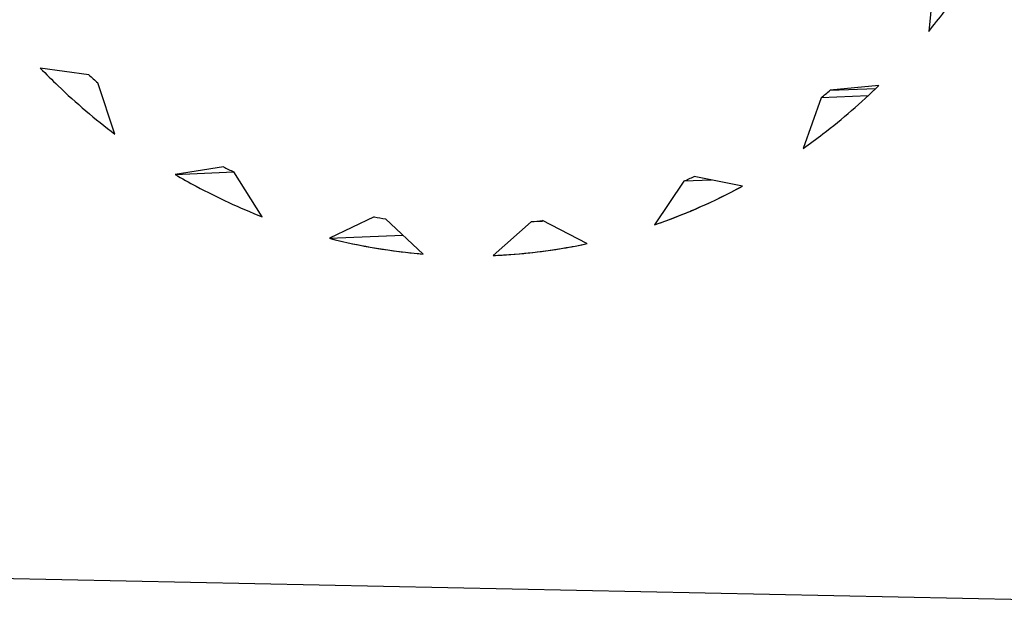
# Model space of a CAD drawing. Header units: millimetres. Extents: x 0 to 1750, y -1720 to 477.
# Tile 248 of 256: x 939.74 to 942.15, y -840.39 to -838.93. Entities that reach past the tile are written whole.
import ezdxf

# ---------------------------------------------------------------- set-up
doc = ezdxf.new("R2010")
doc.units = ezdxf.units.MM
doc.header["$LTSCALE"] = 92.51
doc.layers.add('101300786_14DXF_CONTINUOUS_LINE', color=7, linetype='CONTINUOUS')
doc.layers.add('101300786_DXF_CONTINUOUS_LINE', color=7, linetype='CONTINUOUS')

msp = doc.modelspace()

# ---------------------------------------------------------------- linework, layer by layer
at = {"layer": '101300786_14DXF_CONTINUOUS_LINE'}
for p, q in [((941.9826, -838.8225), (941.969, -838.9556)), ((939.9087, -839.0621), (939.7895, -839.0457)), ((939.9724, -839.2076), (939.9305, -839.0815)), ((941.8468, -839.0885), (941.7273, -839.1)), ((941.7273, -839.1), (941.8397, -839.0953)), ((941.7052, -839.1184), (941.6612, -839.2427)), ((941.8203, -839.1135), (941.7052, -839.1184)), ((940.2387, -839.2878), (940.12, -839.3064)), ((940.12, -839.3064), (940.2642, -839.3004)), ((940.3338, -839.4103), (940.2642, -839.3002)), ((941.4362, -839.3203), (941.368, -839.3232)), ((941.512, -839.3354), (941.3937, -839.3119)), ((941.368, -839.3232), (941.2966, -839.4303)), ((940.6089, -839.4109), (940.4989, -839.4633)), ((940.7289, -839.5019), (940.6363, -839.4155)), ((940.9941, -839.423), (940.9002, -839.5055)), ((941.1307, -839.4764), (941.0216, -839.4195)), ((940.4989, -839.4633), (940.6793, -839.4557)), ((940.9002, -839.5055), (940.9011, -839.5055)), ((944.1616, -840.3909), (937.0068, -840.242))]:
    msp.add_line(p, q, dxfattribs=at)
for centre, radius, start, end in [((940.9373, -837.9215), 1.536, 227.9562, 229.0434), ((940.7705, -837.9711), 1.4798, 309.1687, 310.2832), ((940.8691, -838.0223), 1.4139, 243.5224, 244.6714), ((940.8271, -838.0603), 1.3738, 293.1875, 294.3586), ((940.8443, -838.0952), 1.3366, 259.8579, 261.0507), ((940.8329, -838.0874), 1.4206, 289.0509, 291.9445), ((940.8423, -838.1096), 1.3221, 276.5916, 277.793), ((940.8429, -838.1239), 1.3827, 272.4107, 279.5364), ((940.842, -838.1184), 1.3884, 279.538, 282.0049)]:
    msp.add_arc(centre, radius, start, end, dxfattribs=at)
for points, knots in [([(941.969, -838.9556), (941.9821, -838.9397), (942.0335, -838.8748), (942.0801, -838.806), (942.1121, -838.7526)], [0, 0, 0, 0, 0.248546, 1, 1, 1, 1]), ([(939.7895, -839.0457), (939.8038, -839.0604), (939.8616, -839.1178), (939.9238, -839.1708), (939.9724, -839.2076)], [0, 0, 0, 0, 0.251671, 1, 1, 1, 1]), ([(941.6612, -839.2427), (941.6775, -839.2312), (941.7424, -839.1835), (941.8034, -839.1307), (941.8468, -839.0885)], [0, 0, 0, 0, 0.248581, 1, 1, 1, 1]), ([(940.12, -839.3064), (940.1372, -839.3165), (940.2063, -839.3554), (940.2785, -839.3887), (940.3338, -839.4103)], [0, 0, 0, 0, 0.251443, 1, 1, 1, 1]), ([(941.3638, -839.4052), (941.3765, -839.4001), (941.4268, -839.3789), (941.476, -839.3549), (941.512, -839.3354)], [0, 0, 0, 0, 0.249282, 1, 1, 1, 1]), ([(940.4989, -839.4633), (940.5178, -839.4681), (940.5935, -839.4858), (940.6708, -839.4971), (940.7289, -839.5019)], [0, 0, 0, 0, 0.250787, 1, 1, 1, 1])]:
    msp.add_open_spline(points, degree=3, knots=knots, dxfattribs=at)
at = {"layer": '101300786_DXF_CONTINUOUS_LINE'}
for p, q in [((941.9826, -838.8225), (941.969, -838.9556)), ((939.9087, -839.0621), (939.7895, -839.0457)), ((939.9724, -839.2076), (939.9305, -839.0815)), ((941.8468, -839.0885), (941.7273, -839.1)), ((941.7273, -839.1), (941.8397, -839.0953)), ((941.7052, -839.1184), (941.6612, -839.2427)), ((941.8203, -839.1135), (941.7052, -839.1184)), ((940.2387, -839.2878), (940.12, -839.3064)), ((940.12, -839.3064), (940.2642, -839.3004)), ((940.3338, -839.4103), (940.2642, -839.3002)), ((941.4362, -839.3203), (941.368, -839.3232)), ((941.512, -839.3354), (941.3937, -839.3119)), ((941.368, -839.3232), (941.2966, -839.4303)), ((940.6089, -839.4109), (940.4989, -839.4633)), ((940.7289, -839.5019), (940.6363, -839.4155)), ((940.9941, -839.423), (940.9002, -839.5055)), ((941.0217, -839.4218), (940.9941, -839.423)), ((941.1307, -839.4764), (941.0216, -839.4195)), ((940.4989, -839.4633), (940.6793, -839.4557)), ((944.1616, -840.3909), (937.0068, -840.242))]:
    msp.add_line(p, q, dxfattribs=at)
for centre, radius, start, end in [((940.9373, -837.9215), 1.536, 227.9562, 229.0434), ((940.7705, -837.9711), 1.4798, 309.1687, 310.2832), ((940.8691, -838.0223), 1.4139, 243.5224, 244.6714), ((940.8271, -838.0603), 1.3738, 293.1875, 294.3586), ((940.8261, -838.07), 1.4393, 289.0831, 298.4631), ((940.8443, -838.0952), 1.3366, 259.8579, 261.0507), ((940.8423, -838.1096), 1.3221, 276.5916, 277.793), ((940.8453, -838.1062), 1.4006, 255.6783, 265.2303), ((940.8426, -838.1211), 1.3856, 273.452, 282.0042), ((940.8432, -838.1275), 1.3792, 272.3668, 273.4402)]:
    msp.add_arc(centre, radius, start, end, dxfattribs=at)
for points, knots in [([(941.969, -838.9556), (941.9821, -838.9397), (942.0335, -838.8748), (942.0801, -838.806), (942.1121, -838.7526)], [0, 0, 0, 0, 0.248546, 1, 1, 1, 1]), ([(939.7895, -839.0457), (939.8038, -839.0604), (939.8616, -839.1178), (939.9238, -839.1708), (939.9724, -839.2076)], [0, 0, 0, 0, 0.251671, 1, 1, 1, 1]), ([(941.6612, -839.2427), (941.6775, -839.2312), (941.7424, -839.1835), (941.8034, -839.1307), (941.8468, -839.0885)], [0, 0, 0, 0, 0.248581, 1, 1, 1, 1]), ([(940.12, -839.3064), (940.1372, -839.3165), (940.2063, -839.3554), (940.2785, -839.3887), (940.3338, -839.4103)], [0, 0, 0, 0, 0.251443, 1, 1, 1, 1])]:
    msp.add_open_spline(points, degree=3, knots=knots, dxfattribs=at)

doc.saveas('drawing.dxf')
